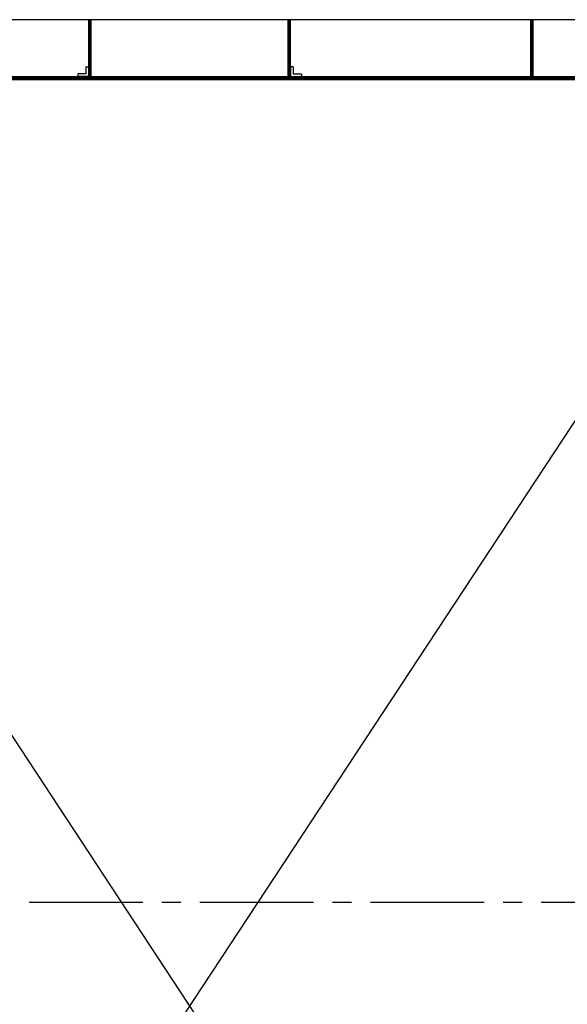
# Model space of a CAD drawing. Extents: x -66955 to 52345, y -20450 to 69550.
# Tile 33 of 132: x -60906 to -58018, y 26449 to 31640. Entities that reach past the tile are written whole.
import ezdxf

# ---------------------------------------------------------------- set-up
doc = ezdxf.new("R2010")
doc.units = 0
doc.header["$MEASUREMENT"] = 0
doc.linetypes.add('LEEG', pattern=[1, -1])
for name, color, linetype in [('STRAMIEN--E7-', 7, 'CONTINUOUS'), ('VERD1--22-', 7, 'CONTINUOUS'), ('VERD1--24-', 7, 'CONTINUOUS')]:
    doc.layers.add(name, color=color, linetype=linetype)

# ---------------------------------------------------------------- blocks, each defined once
blk = doc.blocks.new('*O343')
at = {"layer": 'VERD1--22-', "color": 7, "linetype": 'CONTINUOUS'}
for p, q in [((3300.84, 318.98), (-3093.77, 318.98)), ((-450.28, 19), (-450.28, 319)), ((-438.28, 319), (-450.28, 319)), ((-438.28, 19), (-438.28, 319)), ((601.28, 19), (601.28, 319)), ((613.28, 319), (601.28, 319)), ((613.28, 19), (613.28, 319)), ((1881.28, 19), (1881.28, 319)), ((1893.28, 319), (1881.28, 319)), ((1893.28, 19), (1893.28, 319)), ((-465.28, 70.8), (-450.28, 70.8)), ((628.28, 70.8), (613.28, 70.8)), ((-3137.97, 16), (81.5, 16)), ((-3137.97, 4), (81.5, 4)), ((-2924.8, 18.98), (3280.68, 18.98)), ((-508.48, 34), (-508.48, 19)), ((-438.28, 19), (-450.28, 19)), ((81.5, 16), (3300.53, 16)), ((81.5, 4), (81.5, 16)), ((81.5, 4), (81.5, 16)), ((81.5, 4), (3300.53, 4)), ((613.28, 19), (601.28, 19)), ((671.48, 34), (671.48, 19)), ((1893.28, 19), (1881.28, 19))]:
    blk.add_line(p, q, dxfattribs=at)
at = {"layer": 'VERD1--22-', "color": 7, "linetype": 'LEEG'}
for p, q in [((-444.28, 19), (-444.28, 319)), ((607.28, 19), (607.28, 319)), ((1887.28, 19), (1887.28, 319)), ((-3137.97, 10), (81.5, 10)), ((81.5, 10), (3300.53, 10))]:
    blk.add_line(p, q, dxfattribs=at)
at = {"layer": 'VERD1--22-', "color": 7, "linetype": 'CONTINUOUS'}
for points in [[(-450.28, 70.8), (-450.28, 19), (-508.48, 19)], [(-465.28, 70.8), (-465.28, 34), (-508.48, 34)], [(613.28, 70.8), (613.28, 19), (671.48, 19)], [(628.28, 70.8), (628.28, 34), (671.48, 34)]]:
    blk.add_lwpolyline(points, dxfattribs=at)

msp = doc.modelspace()

# ---------------------------------------------------------------- linework, layer by layer
at = {"layer": 'STRAMIEN--E7-', "color": 6, "linetype": 'CONTINUOUS'}
for p, q in [((-60556, 26985), (-60856, 26985)), ((-60256, 26985), (-60556, 26985)), ((-60056, 26985), (-60156, 26985)), ((-59656, 26985), (-59956, 26985)), ((-59356, 26985), (-59656, 26985)), ((-59156, 26985), (-59256, 26985)), ((-58756, 26985), (-59056, 26985)), ((-58456, 26985), (-58756, 26985)), ((-58256, 26985), (-58356, 26985)), ((-57856, 26985), (-58156, 26985))]:
    msp.add_line(p, q, dxfattribs=at)
at = {"layer": 'VERD1--24-', "color": 7, "linetype": 'CONTINUOUS'}
for p, q in [((-63220, 31315), (-56800, 21565)), ((-56800, 31315), (-63220, 21565))]:
    msp.add_line(p, q, dxfattribs=at)

# ---------------------------------------------------------------- block references
at = {"layer": 'VERD1--22-', "color": 7, "linetype": 'CONTINUOUS'}
msp.add_blockref('*O343', (-60091.5, 31321), dxfattribs=at)

doc.saveas('drawing.dxf')
